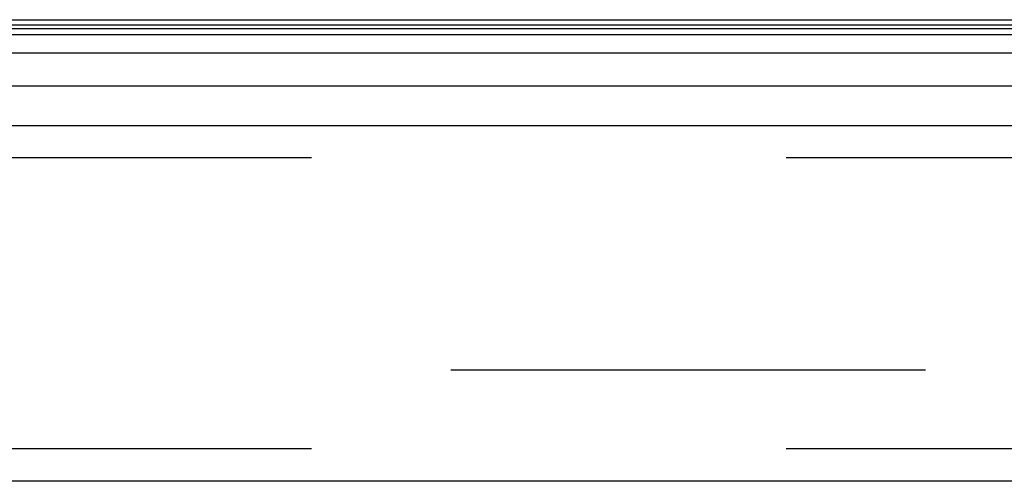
# Model space of a CAD drawing. Header units: inches. Extents: x 0 to 200, y 0 to 129.
# Tile 229 of 256: x 79.95 to 82.23, y 108.03 to 109.1. Entities that reach past the tile are written whole.
import ezdxf

# ---------------------------------------------------------------- set-up
doc = ezdxf.new("R2010")
doc.units = ezdxf.units.IN
doc.header["$LTSCALE"] = 11
doc.header["$MEASUREMENT"] = 0
doc.linetypes.add('HIDDEN', pattern=[0.2, 0.1, -0.1])
doc.layers.get('0').update_dxf_attribs({"linetype": 'CONTINUOUS'})
doc.layers.add('DEFAULT_2', color=8, linetype='HIDDEN')
doc.layers.add('RIGHTHAND_DOOR_ASSEMBLY', color=7, linetype='CONTINUOUS')

msp = doc.modelspace()

# ---------------------------------------------------------------- linework, layer by layer
at = {"color": 7, "linetype": 'Continuous'}
msp.add_line((39.5678, 109.0955), (84.0678, 109.0955), dxfattribs=at)
at = {"layer": 'DEFAULT_2', "color": 8, "linetype": 'HIDDEN'}
msp.add_line((84.2502, 108.2829), (63.2868, 108.2829), dxfattribs=at)
at = {"layer": 'RIGHTHAND_DOOR_ASSEMBLY', "color": 7, "linetype": 'Continuous'}
for p, q in [((62.4499, 109.0748), (85.0617, 109.0748)), ((62.4523, 109.0836), (85.0594, 109.0836)), ((62.4431, 109.0611), (85.0685, 109.0611)), ((85.0774, 109.0177), (62.4342, 109.0177)), ((62.4626, 108.9425), (85.049, 108.9425))]:
    msp.add_line(p, q, dxfattribs=at)
at = {"layer": 'RIGHTHAND_DOOR_ASSEMBLY', "color": 3, "linetype": 'Continuous'}
for p, q in [((62.4846, 108.8505), (85.0271, 108.8505)), ((85.0271, 108.0255), (62.4846, 108.0255))]:
    msp.add_line(p, q, dxfattribs=at)
at = {"layer": 'RIGHTHAND_DOOR_ASSEMBLY', "color": 8, "linetype": 'HIDDEN'}
for p, q in [((85.0271, 108.7755), (62.4846, 108.7755)), ((85.0271, 108.1005), (62.4846, 108.1005))]:
    msp.add_line(p, q, dxfattribs=at)

doc.saveas('drawing.dxf')
